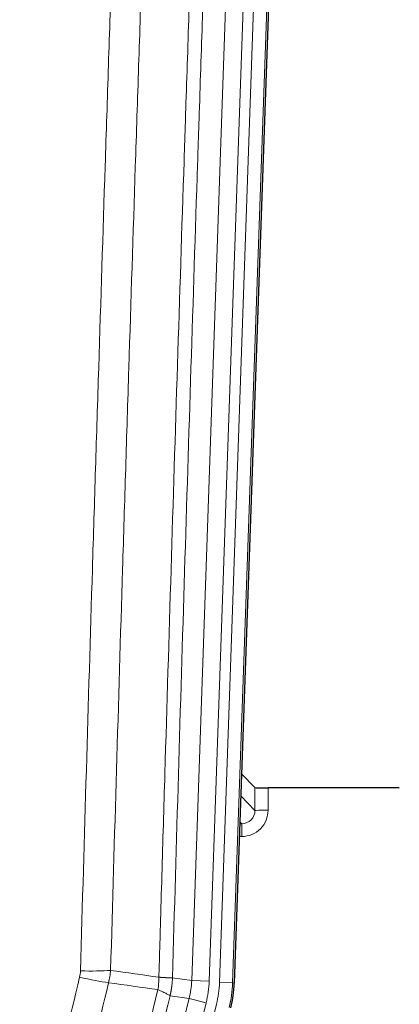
# Model space of a CAD drawing. Header units: inches. Extents: x 0 to 20790, y -12 to 14700.
# Tile 9 of 256: x 2001 to 2087, y 5223 to 5448. Entities that reach past the tile are written whole.
import ezdxf

# ---------------------------------------------------------------- set-up
doc = ezdxf.new("R2010")
doc.units = ezdxf.units.IN
doc.layers.add('1', color=7, linetype='Continuous', true_color=0xffffff)

msp = doc.modelspace()

# ---------------------------------------------------------------- linework, layer by layer
at = {"layer": '1', "color": 110, "linetype": 'Continuous', "lineweight": 13}
for p, q in [((2046.17, 5228.219), (2059.281, 5603.662)), ((2062.275, 5603.558), (2049.164, 5228.115)), ((2039.831, 5228.689), (2052.897, 5602.86)), ((2056.889, 5602.72), (2043.823, 5228.549)), ((2054.243, 5267.434), (2054.232, 5272.664)), ((2057.231, 5272.563), (2057.241, 5267.516)), ((2051.029, 5270.762), (2054.243, 5267.434)), ((2051.25, 5264.426), (2050.823, 5264.868)), ((2050.808, 5264.426), (2051.25, 5264.426)), ((2051.25, 5264.426), (2051.25, 5261.506)), ((2051.25, 5261.506), (2050.706, 5261.506)), ((2035.454, 5229.304), (2039.831, 5228.689)), ((2039.831, 5228.689), (2043.823, 5228.549)), ((2049.164, 5228.115), (2046.17, 5228.219)), ((2049.164, 5228.115), (2049.538, 5228.062)), ((2017.898, 5138.916), (2039.25, 5224.554)), ((2039.25, 5224.554), (2034.898, 5225.166)), ((2039.25, 5224.554), (2043.126, 5223.588)), ((2021.774, 5137.95), (2043.126, 5223.588)), ((2023.299, 5134.323), (2045.473, 5223.258))]:
    msp.add_line(p, q, dxfattribs=at)
at = {"layer": '1', "color": 2, "linetype": 'Continuous', "lineweight": 25}
for p, q in [((2062.656, 5603.708), (2049.538, 5228.062)), ((2054.232, 5272.664), (2051.205, 5275.799)), ((2087.134, 5272.563), (2057.231, 5272.563))]:
    msp.add_line(p, q, dxfattribs=at)
for centre, major_axis, ratio, start_param, end_param in [((2057.23, 5272.668), (3, 0), 0.0349646, 3.1753451, 4.712515), ((2022.518, 5229.014, 0), (-26.774, 3.763), 0.9986144, 3.0370169, 3.2461684)]:
    msp.add_ellipse(centre, major_axis=major_axis, ratio=ratio, start_param=start_param, end_param=end_param, dxfattribs=at)
at = {"layer": '1', "color": 110, "linetype": 'Continuous', "lineweight": 13}
for centre, major_axis, ratio, start_param, end_param in [((2051.238, 5267.516), (3.237, -5.067), 0.9977321, 5.7157535, 7.2865499), ((2051.238, 5267.437), (1.726, -2.474), 0.9943829, 5.6754356, 7.2462319), ((2057.241, 5267.437), (-3, -0.006), 0.0261769, 4.7123351, 6.249505), ((2014.313, 5230.603), (-9.719, 2.353), 0.1107863, 1.5976112, 2.3432486), ((2014.501, 5232.008), (-9.996, 0.288), 0.1133347, 1.5740649, 2.3314742), ((2019.805, 5229.395), (19.844, -2.789), 0.9980617, 6.1786096, 6.387761), ((2019.805, 5229.395), (23.799, -3.345), 0.9986144, 6.1786096, 6.387761), ((2022.152, 5229.065, 0), (-23.799, 3.345), 0.9986144, 3.0370169, 3.2461684), ((2022.152, 5229.065), (26.766, -3.762), 0.9989218, 6.1786096, 6.387761)]:
    msp.add_ellipse(centre, major_axis=major_axis, ratio=ratio, start_param=start_param, end_param=end_param, dxfattribs=at)
for points, knots in [([(2032.365, 5229.434), (2032.421, 5231.368), (2032.477, 5233.301), (2032.589, 5237.169), (2032.757, 5242.97), (2033.153, 5256.511), (2033.496, 5268.124), (2034.189, 5291.357), (2035.13, 5322.356), (2036.588, 5368.92), (2037.593, 5400.006), (2038.167, 5417.505), (2038.23, 5419.449), (2038.358, 5423.338), (2038.551, 5429.172), (2039.002, 5442.785), (2039.394, 5454.455), (2039.722, 5464.182), (2039.788, 5466.127), (2039.92, 5470.018), (2040.118, 5475.854), (2040.583, 5489.471), (2040.986, 5501.142), (2041.798, 5524.483), (2042.895, 5555.601), (2044.023, 5586.713), (2044.594, 5602.268)], [0, 0, 0, 0, 0.015625, 0.015625, 0.03125, 0.0625, 0.125, 0.125, 0.25, 0.375, 0.5, 0.5, 0.515625, 0.515625, 0.53125, 0.5625, 0.625, 0.625, 0.640625, 0.640625, 0.65625, 0.6875, 0.75, 0.75, 0.875, 1, 1, 1, 1]), ([(2047.65, 5600.793), (2047.08, 5585.293), (2045.955, 5554.292), (2044.861, 5523.285), (2044.052, 5500.028), (2043.65, 5488.399), (2043.186, 5474.831), (2042.989, 5469.016), (2042.857, 5465.139), (2042.791, 5463.2), (2042.464, 5453.509), (2042.073, 5441.88), (2041.623, 5428.316), (2041.431, 5422.503), (2041.303, 5418.628), (2041.24, 5416.691), (2040.667, 5399.256), (2039.666, 5368.282), (2038.211, 5321.887), (2036.805, 5275.557), (2035.899, 5244.714), (2035.454, 5229.304)], [0, 0, 0, 0, 0.125, 0.25, 0.25, 0.3125, 0.34375, 0.359375, 0.359375, 0.375, 0.375, 0.4375, 0.46875, 0.484375, 0.484375, 0.5, 0.5, 0.625, 0.75, 0.875, 1, 1, 1, 1]), ([(2014.501, 5230.875), (2014.938, 5246.113), (2015.829, 5276.613), (2016.749, 5307.16), (2017.451, 5330.089), (2017.687, 5337.735), (2018.163, 5353.033), (2018.403, 5360.684), (2019.128, 5383.649), (2019.619, 5398.965), (2020.243, 5418.118), (2020.368, 5421.949), (2020.62, 5429.611), (2020.998, 5441.103), (2021.38, 5452.596), (2022.151, 5475.581), (2023.193, 5506.228), (2024.801, 5552.199), (2025.902, 5582.848), (2026.459, 5598.173)], [0, 0, 0, 0, 0.125, 0.25, 0.25, 0.3125, 0.3125, 0.375, 0.375, 0.5, 0.5, 0.53125, 0.53125, 0.5625, 0.625, 0.625, 0.75, 0.875, 1, 1, 1, 1]), ([(2033.342, 5597.829), (2032.784, 5582.524), (2031.682, 5551.913), (2030.072, 5505.999), (2029.029, 5475.39), (2028.257, 5452.433), (2027.874, 5440.955), (2027.495, 5429.477), (2027.244, 5421.825), (2027.118, 5417.999), (2026.494, 5398.87), (2026.002, 5383.572), (2025.276, 5360.637), (2025.035, 5352.995), (2024.559, 5337.716), (2024.323, 5330.08), (2023.62, 5307.18), (2022.698, 5276.67), (2021.806, 5246.208), (2021.368, 5230.989)], [0, 0, 0, 0, 0.125, 0.25, 0.375, 0.375, 0.4375, 0.46875, 0.46875, 0.5, 0.5, 0.625, 0.625, 0.6875, 0.6875, 0.75, 0.75, 0.875, 1, 1, 1, 1]), ([(2000.652, 5172.661), (2001.786, 5177.389), (2002.921, 5182.118), (2005.194, 5191.579), (2006.331, 5196.311), (2009.746, 5210.512), (2012.028, 5219.985), (2014.313, 5229.463)], [0, 0, 0, 0, 0.25, 0.25, 0.5, 0.5, 1, 1, 1, 1]), ([(2014.501, 5230.875), (2014.494, 5230.636), (2014.475, 5230.399), (2014.413, 5229.929), (2014.369, 5229.695), (2014.313, 5229.463)], [0, 0, 0, 0, 0.5, 0.5, 1, 1, 1, 1]), ([(2032.365, 5229.434), (2032.344, 5228.957), (2032.329, 5228.481), (2032.27, 5227.536), (2032.228, 5227.066), (2032.153, 5226.6)], [0, 0, 0, 0, 0.5, 0.5, 1, 1, 1, 1]), ([(2032.365, 5229.434), (2032.378, 5229.433), (2032.403, 5229.431), (2032.441, 5229.428), (2032.479, 5229.425), (2032.517, 5229.422), (2032.556, 5229.419), (2032.594, 5229.416), (2032.633, 5229.413), (2032.671, 5229.409), (2032.71, 5229.406), (2032.749, 5229.404), (2032.788, 5229.401), (2032.827, 5229.398), (2032.866, 5229.395), (2032.905, 5229.392), (2032.944, 5229.389), (2032.983, 5229.386), (2033.022, 5229.384), (2033.061, 5229.381), (2033.1, 5229.378), (2033.14, 5229.375), (2033.179, 5229.373), (2033.218, 5229.37), (2033.257, 5229.368), (2033.296, 5229.365), (2033.336, 5229.363), (2033.375, 5229.36), (2033.414, 5229.358), (2033.453, 5229.355), (2033.492, 5229.353), (2033.531, 5229.351), (2033.569, 5229.348), (2033.608, 5229.346), (2033.647, 5229.344), (2033.685, 5229.342), (2033.724, 5229.34), (2033.762, 5229.338), (2033.8, 5229.336), (2033.838, 5229.334), (2033.876, 5229.332), (2033.913, 5229.33), (2033.951, 5229.328), (2033.988, 5229.326), (2034.025, 5229.325), (2034.062, 5229.323), (2034.099, 5229.321), (2034.135, 5229.32), (2034.172, 5229.318), (2034.207, 5229.317), (2034.243, 5229.315), (2034.279, 5229.314), (2034.314, 5229.313), (2034.349, 5229.311), (2034.383, 5229.31), (2034.418, 5229.309), (2034.452, 5229.308), (2034.485, 5229.307), (2034.518, 5229.306), (2034.554, 5229.305), (2034.59, 5229.304), (2034.629, 5229.302), (2034.666, 5229.301), (2034.703, 5229.301), (2034.739, 5229.3), (2034.774, 5229.299), (2034.808, 5229.298), (2034.842, 5229.298), (2034.874, 5229.297), (2034.906, 5229.296), (2034.937, 5229.296), (2034.967, 5229.295), (2034.996, 5229.295), (2035.024, 5229.295), (2035.052, 5229.295), (2035.079, 5229.294), (2035.104, 5229.294), (2035.129, 5229.294), (2035.153, 5229.294), (2035.176, 5229.294), (2035.199, 5229.294), (2035.22, 5229.294), (2035.241, 5229.294), (2035.26, 5229.295), (2035.279, 5229.295), (2035.297, 5229.295), (2035.314, 5229.296), (2035.33, 5229.296), (2035.345, 5229.296), (2035.36, 5229.297), (2035.373, 5229.297), (2035.386, 5229.298), (2035.398, 5229.299), (2035.408, 5229.299), (2035.418, 5229.3), (2035.427, 5229.301), (2035.435, 5229.301), (2035.443, 5229.302), (2035.449, 5229.303), (2035.453, 5229.304), (2035.454, 5229.304)], [0, 0, 0, 0, 0.0069372, 0.0139334, 0.0209887, 0.028103, 0.0352764, 0.0425088, 0.0498003, 0.0571509, 0.0645605, 0.0720292, 0.0795569, 0.0871437, 0.0947896, 0.1024945, 0.1102584, 0.1180815, 0.1259636, 0.1339048, 0.141905, 0.1499643, 0.1580827, 0.1662601, 0.1744966, 0.1827922, 0.1911468, 0.1995605, 0.2080333, 0.2165651, 0.225156, 0.233806, 0.2425151, 0.2512832, 0.2601104, 0.2689967, 0.277942, 0.2869465, 0.29601, 0.3051325, 0.3143142, 0.3235549, 0.3328547, 0.3422136, 0.3516315, 0.3611085, 0.3706446, 0.3802398, 0.3898941, 0.3996074, 0.4093798, 0.4192113, 0.4291019, 0.4390515, 0.4490602, 0.459128, 0.4692549, 0.4794409, 0.4896859, 0.4999901, 0.5124905, 0.524991, 0.5374914, 0.5499918, 0.5624922, 0.5749926, 0.587493, 0.5999934, 0.6124937, 0.6249941, 0.6374944, 0.6499948, 0.6624951, 0.6749954, 0.6874957, 0.699996, 0.7124963, 0.7249966, 0.7374968, 0.7499971, 0.7624973, 0.7749976, 0.7874978, 0.799998, 0.8124982, 0.8249984, 0.8374986, 0.8499988, 0.8624989, 0.8749991, 0.8874992, 0.8999993, 0.9124995, 0.9249996, 0.9374997, 0.9499998, 0.9624998, 0.9749999, 0.9875, 1, 1, 1, 1]), ([(2035.454, 5229.304), (2035.454, 5229.291), (2035.453, 5229.244), (2035.449, 5229.141), (2035.442, 5228.975), (2035.431, 5228.746), (2035.412, 5228.453), (2035.383, 5228.096), (2035.342, 5227.677), (2035.298, 5227.319), (2035.259, 5227.043), (2035.234, 5226.872), (2035.208, 5226.705), (2035.181, 5226.543), (2035.153, 5226.385), (2035.126, 5226.232), (2035.097, 5226.083), (2035.069, 5225.939), (2035.041, 5225.799), (2035.012, 5225.664), (2034.983, 5225.533), (2034.955, 5225.407), (2034.927, 5225.285), (2034.908, 5225.205), (2034.898, 5225.166)], [0, 0, 0, 0, 0.0092499, 0.0337179, 0.073404, 0.128308, 0.1984299, 0.2837694, 0.3843264, 0.5001005, 0.5424888, 0.5838484, 0.6241794, 0.6634821, 0.7017567, 0.7390032, 0.7752221, 0.8104134, 0.8445775, 0.8777146, 0.909825, 0.9409091, 0.9709673, 1, 1, 1, 1]), ([(2020.909, 5228.189), (2018.621, 5218.724), (2016.337, 5209.265), (2012.918, 5195.083), (2011.779, 5190.358), (2009.504, 5180.91), (2008.367, 5176.187), (2007.232, 5171.466)], [0, 0, 0, 0, 0.5, 0.5, 0.75, 0.75, 1, 1, 1, 1]), ([(2015.299, 5156.957), (2016.697, 5162.752), (2018.096, 5168.548), (2020.899, 5180.146), (2022.302, 5185.948), (2026.515, 5203.359), (2029.331, 5214.975), (2032.153, 5226.6)], [0, 0, 0, 0, 0.25, 0.25, 0.5, 0.5, 1, 1, 1, 1]), ([(2032.153, 5226.6), (2032.562, 5226.408), (2032.934, 5226.234), (2033.593, 5225.923), (2033.878, 5225.787), (2034.35, 5225.55), (2034.536, 5225.45), (2034.799, 5225.283), (2034.877, 5225.217), (2034.898, 5225.166)], [0, 0, 0, 0, 0.25, 0.25, 0.5, 0.5, 0.75, 0.75, 1, 1, 1, 1]), ([(2034.898, 5225.166), (2032.212, 5214.117), (2029.533, 5203.077), (2025.522, 5186.528), (2024.186, 5181.013), (2021.519, 5169.989), (2020.186, 5164.479), (2018.856, 5158.971)], [0, 0, 0, 0, 0.5, 0.5, 0.75, 0.75, 1, 1, 1, 1])]:
    msp.add_open_spline(points, degree=3, knots=knots, dxfattribs=at)
for points in [[(2021.368, 5230.989), (2021.328, 5230.516), (2021.21, 5229.575), (2021.022, 5228.649), (2020.909, 5228.189)], [(2021.368, 5230.989), (2025.034, 5230.473), (2028.7, 5229.955), (2032.365, 5229.434)], [(2032.153, 5226.6), (2028.406, 5227.132), (2024.658, 5227.662), (2020.909, 5228.189)]]:
    msp.add_open_spline(points, degree=3, dxfattribs=at)

doc.saveas('drawing.dxf')
